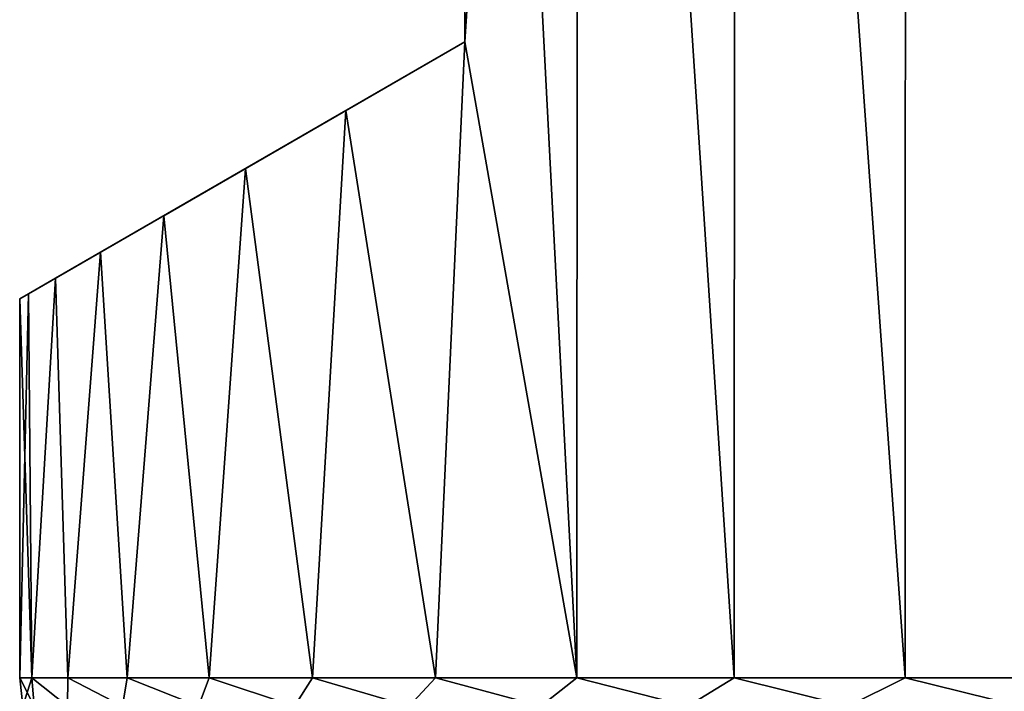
# Model space of a CAD drawing. Header units: metres. Extents: x -109 to 109, y -314 to 82.
# Tile 65 of 191: x -90 to -82, y 52 to 57. Entities that reach past the tile are written whole.
import ezdxf

# ---------------------------------------------------------------- set-up
doc = ezdxf.new("R2010")
doc.units = ezdxf.units.M
doc.layers.add('solid_504261_XXX', color=7, linetype='CONTINUOUS')

msp = doc.modelspace()

# ---------------------------------------------------------------- linework, layer by layer
at = {"layer": 'solid_504261_XXX'}
for points in [[(-85.260338, 70.800003, 194.284485), (-86.147499, 69, 193.421112), (-85.268082, 52, 194.277649)], [(-85.260338, 70.800003, 174.809509), (-86.147499, 57, 175.672882), (-86.147499, 69, 175.672882)], [(-85.260338, 70.800003, 174.809509), (-85.268082, 52, 174.816345), (-86.147499, 57, 175.672882)], [(-85.260338, 70.800003, 194.284485), (-85.268082, 52, 194.277649), (-84.032333, 52, 195.245789)], [(-85.260338, 70.800003, 174.809509), (-84.032333, 52, 173.848206), (-85.268082, 52, 174.816345)], [(-84.025246, 70.800003, 195.250687), (-85.260338, 70.800003, 194.284485), (-84.032333, 52, 195.245789)], [(-85.260338, 70.800003, 174.809509), (-84.025246, 70.800003, 173.843323), (-84.032333, 52, 173.848206)], [(-84.025246, 70.800003, 195.250687), (-84.032333, 52, 195.245789), (-82.688896, 52, 196.057938)], [(-84.025246, 70.800003, 173.843323), (-82.688896, 52, 173.036072), (-84.032333, 52, 173.848206)], [(-82.682785, 70.800003, 196.061127), (-84.025246, 70.800003, 195.250687), (-82.688896, 52, 196.057938)], [(-84.025246, 70.800003, 173.843323), (-82.682785, 70.800003, 173.032883), (-82.688896, 52, 173.036072)], [(-82.682785, 70.800003, 196.061127), (-82.688896, 52, 196.057938), (-81.257355, 52, 196.702209)], [(-82.682785, 70.800003, 173.032883), (-81.257355, 52, 172.391785), (-82.688896, 52, 173.036072)], [(-81.252525, 70.800003, 196.704041), (-82.682785, 70.800003, 196.061127), (-81.257355, 52, 196.702209)], [(-82.682785, 70.800003, 173.032883), (-81.252525, 70.800003, 172.389954), (-81.257355, 52, 172.391785)], [(-86.147499, 69, 193.421112), (-86.147499, 57, 193.421112), (-85.268082, 52, 194.277649)], [(-86.147499, 69, 175.672882), (-86.147499, 57, 193.421112), (-86.147499, 69, 193.421112)], [(-86.147499, 57, 175.672882), (-86.147499, 57, 193.421112), (-86.147499, 69, 175.672882)], [(-86.147499, 57, 175.672882), (-89.647499, 54.979275, 184.546997), (-89.577301, 55.019802, 185.89621)], [(-89.577301, 55.019802, 183.1978), (-89.647499, 54.979275, 184.546997), (-86.147499, 57, 175.672882)], [(-86.147499, 57, 175.672882), (-89.577301, 55.019802, 185.89621), (-89.366188, 55.141689, 187.236862)], [(-89.577301, 55.019802, 183.1978), (-86.147499, 57, 175.672882), (-89.366188, 55.141689, 181.857132)], [(-86.147499, 57, 175.672882), (-89.366188, 55.141689, 187.236862), (-89.012955, 55.345631, 188.558838)], [(-89.366188, 55.141689, 181.857132), (-86.147499, 57, 175.672882), (-89.012955, 55.345631, 180.535172)], [(-86.147499, 57, 175.672882), (-89.012955, 55.345631, 188.558838), (-88.515709, 55.632713, 189.852325)], [(-89.012955, 55.345631, 180.535172), (-86.147499, 57, 175.672882), (-88.515709, 55.632713, 179.241669)], [(-86.147499, 57, 175.672882), (-88.515709, 55.632713, 189.852325), (-87.872826, 56.003883, 191.103745)], [(-88.515709, 55.632713, 179.241669), (-86.147499, 57, 175.672882), (-87.872826, 56.003883, 177.99025)], [(-86.147499, 57, 175.672882), (-87.872826, 56.003883, 191.103745), (-87.083145, 56.459805, 192.299286)], [(-87.872826, 56.003883, 177.99025), (-86.147499, 57, 175.672882), (-87.083145, 56.459805, 176.794724)], [(-86.147499, 57, 193.421112), (-87.083145, 56.459805, 192.299286), (-86.378128, 52, 193.167603)], [(-86.147499, 57, 175.672882), (-87.083145, 56.459805, 192.299286), (-86.147499, 57, 193.421112)], [(-86.378128, 52, 175.926392), (-87.083145, 56.459805, 176.794724), (-86.147499, 57, 175.672882)], [(-86.147499, 57, 193.421112), (-86.378128, 52, 193.167603), (-85.268082, 52, 194.277649)], [(-85.268082, 52, 174.816345), (-86.378128, 52, 175.926392), (-86.147499, 57, 175.672882)], [(-87.083145, 56.459805, 192.299286), (-87.872826, 56.003883, 191.103745), (-87.346275, 52, 191.931854)], [(-87.346275, 52, 177.16214), (-87.872826, 56.003883, 177.99025), (-87.083145, 56.459805, 176.794724)], [(-87.083145, 56.459805, 192.299286), (-87.346275, 52, 191.931854), (-86.378128, 52, 193.167603)], [(-86.378128, 52, 175.926392), (-87.346275, 52, 177.16214), (-87.083145, 56.459805, 176.794724)], [(-87.872826, 56.003883, 191.103745), (-88.515709, 55.632713, 189.852325), (-88.158424, 52, 190.588409)], [(-88.158424, 52, 178.505585), (-88.515709, 55.632713, 179.241669), (-87.872826, 56.003883, 177.99025)], [(-87.872826, 56.003883, 191.103745), (-88.158424, 52, 190.588409), (-87.346275, 52, 191.931854)], [(-87.346275, 52, 177.16214), (-88.158424, 52, 178.505585), (-87.872826, 56.003883, 177.99025)], [(-88.515709, 55.632713, 189.852325), (-89.012955, 55.345631, 188.558838), (-88.802704, 52, 189.156876)], [(-88.802704, 52, 179.937119), (-89.012955, 55.345631, 180.535172), (-88.515709, 55.632713, 179.241669)], [(-88.515709, 55.632713, 189.852325), (-88.802704, 52, 189.156876), (-88.158424, 52, 190.588409)], [(-88.158424, 52, 178.505585), (-88.802704, 52, 179.937119), (-88.515709, 55.632713, 179.241669)], [(-89.012955, 55.345631, 188.558838), (-89.366188, 55.141689, 187.236862), (-89.269745, 52, 187.658112)], [(-89.269745, 52, 181.435883), (-89.366188, 55.141689, 181.857132), (-89.012955, 55.345631, 180.535172)], [(-89.012955, 55.345631, 188.558838), (-89.269745, 52, 187.658112), (-88.802704, 52, 189.156876)], [(-88.802704, 52, 179.937119), (-89.269745, 52, 181.435883), (-89.012955, 55.345631, 180.535172)], [(-89.366188, 55.141689, 187.236862), (-89.577301, 55.019802, 185.89621), (-89.552711, 52, 186.113983)], [(-89.552711, 52, 182.980026), (-89.577301, 55.019802, 183.1978), (-89.366188, 55.141689, 181.857132)], [(-89.366188, 55.141689, 187.236862), (-89.552711, 52, 186.113983), (-89.269745, 52, 187.658112)], [(-89.269745, 52, 181.435883), (-89.552711, 52, 182.980026), (-89.366188, 55.141689, 181.857132)], [(-89.577301, 55.019802, 185.89621), (-89.647499, 54.979275, 184.546997), (-89.552711, 52, 186.113983)], [(-89.577301, 55.019802, 183.1978), (-89.647499, 52, 184.546997), (-89.647499, 54.979275, 184.546997)], [(-89.552711, 52, 182.980026), (-89.647499, 52, 184.546997), (-89.577301, 55.019802, 183.1978)], [(-89.647499, 54.979275, 184.546997), (-89.647499, 52, 184.546997), (-89.552711, 52, 186.113983)], [(-89.534698, 51.777477, 186.053299), (-89.552711, 52, 186.113983), (-89.647499, 52, 184.546997)], [(-89.622429, 51.777477, 184.546997), (-89.647499, 52, 184.546997), (-89.552711, 52, 182.980026)], [(-89.534698, 51.777477, 186.053299), (-89.647499, 52, 184.546997), (-89.622429, 51.777477, 184.546997)], [(-89.534698, 51.777477, 183.040695), (-89.622429, 51.777477, 184.546997), (-89.552711, 52, 182.980026)], [(-89.27269, 51.777477, 187.53923), (-89.269745, 52, 187.658112), (-89.552711, 52, 186.113983)], [(-89.534698, 51.777477, 186.053299), (-89.27269, 51.777477, 187.53923), (-89.552711, 52, 186.113983)], [(-89.27269, 51.777477, 181.554779), (-89.552711, 52, 182.980026), (-89.269745, 52, 181.435883)], [(-89.27269, 51.777477, 181.554779), (-89.534698, 51.777477, 183.040695), (-89.552711, 52, 182.980026)], [(-89.27269, 51.777477, 187.53923), (-88.839943, 51.777477, 188.98468), (-89.269745, 52, 187.658112)], [(-88.839943, 51.777477, 180.109314), (-89.27269, 51.777477, 181.554779), (-89.269745, 52, 181.435883)], [(-88.839943, 51.777477, 188.98468), (-88.802704, 52, 189.156876), (-89.269745, 52, 187.658112)], [(-88.839943, 51.777477, 180.109314), (-89.269745, 52, 181.435883), (-88.802704, 52, 179.937119)], [(-88.839943, 51.777477, 188.98468), (-88.242317, 51.777477, 190.370132), (-88.802704, 52, 189.156876)], [(-88.242317, 51.777477, 178.723862), (-88.839943, 51.777477, 180.109314), (-88.802704, 52, 179.937119)], [(-88.242317, 51.777477, 190.370132), (-88.158424, 52, 190.588409), (-88.802704, 52, 189.156876)], [(-88.242317, 51.777477, 178.723862), (-88.802704, 52, 179.937119), (-88.158424, 52, 178.505585)], [(-88.242317, 51.777477, 190.370132), (-87.487892, 51.777477, 191.676834), (-88.158424, 52, 190.588409)], [(-87.487892, 51.777477, 177.41716), (-88.242317, 51.777477, 178.723862), (-88.158424, 52, 178.505585)], [(-87.487892, 51.777477, 191.676834), (-87.346275, 52, 191.931854), (-88.158424, 52, 190.588409)], [(-87.487892, 51.777477, 177.41716), (-88.158424, 52, 178.505585), (-87.346275, 52, 177.16214)], [(-87.487892, 51.777477, 191.676834), (-86.586868, 51.777477, 192.887115), (-87.346275, 52, 191.931854)], [(-86.586868, 51.777477, 176.206879), (-87.487892, 51.777477, 177.41716), (-87.346275, 52, 177.16214)], [(-86.586868, 51.777477, 192.887115), (-86.378128, 52, 193.167603), (-87.346275, 52, 191.931854)], [(-86.586868, 51.777477, 176.206879), (-87.346275, 52, 177.16214), (-86.378128, 52, 175.926392)], [(-86.586868, 51.777477, 192.887115), (-85.551437, 51.777477, 193.984619), (-86.378128, 52, 193.167603)], [(-85.551437, 51.777477, 175.109375), (-86.586868, 51.777477, 176.206879), (-86.378128, 52, 175.926392)], [(-85.551437, 51.777477, 193.984619), (-85.268082, 52, 194.277649), (-86.378128, 52, 193.167603)], [(-85.551437, 51.777477, 175.109375), (-86.378128, 52, 175.926392), (-85.268082, 52, 174.816345)], [(-85.551437, 51.777477, 193.984619), (-84.395592, 51.777477, 194.954483), (-85.268082, 52, 194.277649)], [(-84.395592, 51.777477, 174.139511), (-85.551437, 51.777477, 175.109375), (-85.268082, 52, 174.816345)], [(-84.395592, 51.777477, 194.954483), (-84.032333, 52, 195.245789), (-85.268082, 52, 194.277649)], [(-84.395592, 51.777477, 174.139511), (-85.268082, 52, 174.816345), (-84.032333, 52, 173.848206)], [(-84.395592, 51.777477, 194.954483), (-83.134964, 51.777477, 195.783615), (-84.032333, 52, 195.245789)], [(-83.134964, 51.777477, 173.310379), (-84.395592, 51.777477, 174.139511), (-84.032333, 52, 173.848206)], [(-83.134964, 51.777477, 195.783615), (-82.688896, 52, 196.057938), (-84.032333, 52, 195.245789)], [(-83.134964, 51.777477, 173.310379), (-84.032333, 52, 173.848206), (-82.688896, 52, 173.036072)], [(-83.134964, 51.777477, 195.783615), (-81.786606, 51.777477, 196.460785), (-82.688896, 52, 196.057938)], [(-81.786606, 51.777477, 172.633209), (-83.134964, 51.777477, 173.310379), (-82.688896, 52, 173.036072)], [(-81.786606, 51.777477, 196.460785), (-81.257355, 52, 196.702209), (-82.688896, 52, 196.057938)], [(-81.786606, 51.777477, 172.633209), (-82.688896, 52, 173.036072), (-81.257355, 52, 172.391785)]]:
    msp.add_3dface(points, dxfattribs=at)

doc.saveas('drawing.dxf')
